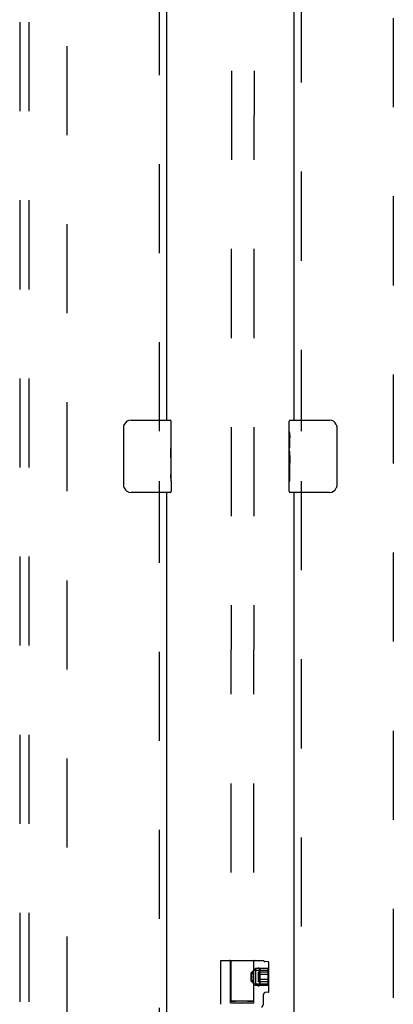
# Model space of a CAD drawing. Header units: inches. Extents: x 0 to 224, y 0 to 145.
# Tile 54 of 91: x 109.74 to 114.89, y 56.05 to 69.65. Entities that reach past the tile are written whole.
import ezdxf

# ---------------------------------------------------------------- set-up
doc = ezdxf.new("R2010")
doc.units = ezdxf.units.IN
doc.header["$LTSCALE"] = 12.302632
doc.header["$MEASUREMENT"] = 0
doc.linetypes.add('HIDDEN', pattern=[0.2, 0.1, -0.1])
for name, color, linetype in [('DEFAULT_2', 8, 'HIDDEN'), ('DOOR_2_ASSEMBLY', 7, 'CONTINUOUS'), ('MAIN_DOOR_ASSEMBLY', 7, 'CONTINUOUS'), ('SUBPANELS', 7, 'CONTINUOUS')]:
    doc.layers.add(name, color=color, linetype=linetype)

msp = doc.modelspace()

# ---------------------------------------------------------------- linework, layer by layer
at = {"layer": 'DEFAULT_2', "color": 8, "linetype": 'HIDDEN'}
for p, q in [((112.674, 91.085), (112.651, 56.089)), ((112.986, 91.085), (112.964, 56.089)), ((110.394, 16.382), (110.394, 89.352)), ((114.894, 89.352), (114.894, 16.382)), ((112.512, 56.652), (113.102, 56.652)), ((112.512, 56.046), (112.512, 56.652)), ((112.645, 56.067), (112.645, 56.642)), ((112.97, 56.515), (112.97, 56.642)), ((113.168, 56.632), (113.127, 56.635)), ((113.177, 56.223), (113.177, 56.622)), ((112.932, 56.479), (112.992, 56.539)), ((112.932, 56.366), (112.932, 56.479)), ((112.941, 56.439), (112.943, 56.448)), ((112.943, 56.448), (112.944, 56.456)), ((112.944, 56.456), (112.947, 56.464)), ((112.947, 56.464), (112.949, 56.471)), ((112.962, 56.501), (112.964, 56.506)), ((112.966, 56.509), (112.964, 56.506)), ((112.968, 56.512), (112.966, 56.509)), ((112.968, 56.512), (112.97, 56.515)), ((112.97, 56.516), (113.177, 56.516)), ((112.97, 56.515), (112.97, 56.516)), ((113.167, 56.539), (112.992, 56.539)), ((112.992, 56.539), (112.992, 56.306)), ((113.167, 56.49), (113.03, 56.49)), ((113.03, 56.49), (113.03, 56.354)), ((113.167, 56.456), (113.03, 56.456)), ((113.051, 56.537), (113.048, 56.539)), ((113.052, 56.537), (113.051, 56.537)), ((113.052, 56.535), (113.052, 56.535)), ((113.052, 56.31), (113.052, 56.535)), ((113.052, 56.535), (113.052, 56.422)), ((113.167, 56.306), (113.167, 56.539)), ((112.932, 56.366), (112.992, 56.306)), ((112.94, 56.422), (112.941, 56.431)), ((112.941, 56.414), (112.94, 56.422)), ((112.943, 56.397), (112.941, 56.405)), ((112.944, 56.389), (112.943, 56.397)), ((112.947, 56.381), (112.944, 56.389)), ((112.949, 56.373), (112.947, 56.381)), ((112.949, 56.373), (112.952, 56.366)), ((112.957, 56.354), (112.96, 56.348)), ((112.96, 56.348), (112.962, 56.343)), ((112.962, 56.343), (112.964, 56.339)), ((112.964, 56.339), (112.966, 56.335)), ((112.966, 56.335), (112.968, 56.333)), ((112.97, 56.329), (112.968, 56.333)), ((112.97, 56.329), (113.177, 56.329)), ((112.97, 56.067), (112.97, 56.329)), ((112.97, 56.329), (112.97, 56.329)), ((113.167, 56.388), (113.03, 56.388)), ((113.167, 56.354), (113.03, 56.354)), ((113.052, 56.422), (113.052, 56.31)), ((113.167, 56.306), (112.992, 56.306)), ((113.102, 56.055), (113.102, 56.18)), ((113.168, 56.213), (113.13, 56.21)), ((112.645, 56.067), (112.97, 56.067)), ((112.67, 56.091), (112.682, 56.091)), ((112.682, 56.091), (112.697, 56.091)), ((112.697, 56.088), (112.682, 56.088)), ((112.697, 56.091), (112.714, 56.091)), ((112.714, 56.088), (112.697, 56.088)), ((112.714, 56.091), (112.733, 56.092)), ((112.733, 56.087), (112.714, 56.088)), ((112.733, 56.092), (112.753, 56.092)), ((112.753, 56.087), (112.733, 56.087)), ((112.753, 56.092), (112.774, 56.092)), ((112.774, 56.087), (112.753, 56.087)), ((112.774, 56.092), (112.796, 56.092)), ((112.796, 56.087), (112.774, 56.087)), ((112.796, 56.092), (112.819, 56.092)), ((112.819, 56.087), (112.796, 56.087)), ((112.819, 56.092), (112.841, 56.092)), ((112.841, 56.087), (112.819, 56.087)), ((112.841, 56.092), (112.862, 56.092)), ((112.862, 56.087), (112.841, 56.087)), ((112.862, 56.092), (112.882, 56.091)), ((112.882, 56.087), (112.862, 56.087)), ((112.882, 56.091), (112.901, 56.091)), ((112.901, 56.087), (112.882, 56.087)), ((112.901, 56.091), (112.918, 56.091)), ((112.918, 56.088), (112.901, 56.087)), ((112.918, 56.091), (112.932, 56.091)), ((112.932, 56.088), (112.918, 56.088)), ((112.945, 56.088), (112.932, 56.088))]:
    msp.add_line(p, q, dxfattribs=at)
for points in [[(112.949, 56.471), (112.952, 56.478), (112.954, 56.485), (112.957, 56.491), (112.96, 56.497)], [(112.96, 56.497), (112.957, 56.491), (112.954, 56.485), (112.952, 56.478)], [(112.964, 56.506), (112.962, 56.501), (112.96, 56.497)], [(113.048, 56.539), (113.045, 56.541), (113.042, 56.542), (113.04, 56.544), (113.037, 56.546), (113.035, 56.548), (113.033, 56.551), (113.031, 56.553)], [(113.04, 56.544), (113.037, 56.546), (113.035, 56.548), (113.033, 56.551), (113.031, 56.553)], [(113.051, 56.537), (113.052, 56.537), (113.052, 56.537)], [(113.052, 56.536), (113.052, 56.536), (113.052, 56.536), (113.052, 56.537), (113.052, 56.537)], [(113.052, 56.536), (113.052, 56.535), (113.052, 56.535)], [(112.941, 56.439), (112.941, 56.431), (112.94, 56.422)], [(112.94, 56.422), (112.941, 56.414), (112.941, 56.405)], [(112.957, 56.354), (112.954, 56.36), (112.952, 56.366)], [(113.051, 56.307), (113.048, 56.306), (113.045, 56.304), (113.042, 56.302), (113.04, 56.3), (113.037, 56.298), (113.035, 56.296), (113.033, 56.294), (113.031, 56.292)], [(113.052, 56.306), (113.049, 56.305), (113.045, 56.304), (113.042, 56.303), (113.04, 56.301), (113.037, 56.299), (113.035, 56.296), (113.033, 56.294), (113.031, 56.292)], [(113.052, 56.31), (113.052, 56.309), (113.052, 56.309), (113.052, 56.309), (113.052, 56.308), (113.052, 56.308), (113.052, 56.308), (113.052, 56.308), (113.051, 56.307)], [(113.052, 56.306), (113.052, 56.307), (113.051, 56.307), (113.052, 56.308), (113.052, 56.309), (113.052, 56.309), (113.052, 56.31)], [(112.651, 56.089), (112.652, 56.09), (112.653, 56.09), (112.655, 56.09), (112.657, 56.09), (112.661, 56.09), (112.665, 56.09), (112.67, 56.091)], [(112.682, 56.088), (112.67, 56.088), (112.665, 56.089), (112.661, 56.089), (112.657, 56.089), (112.655, 56.089), (112.653, 56.089), (112.652, 56.089), (112.651, 56.089)], [(112.932, 56.091), (112.945, 56.09), (112.95, 56.09), (112.954, 56.09), (112.957, 56.09), (112.96, 56.09), (112.962, 56.09), (112.963, 56.089), (112.964, 56.089)], [(112.964, 56.089), (112.963, 56.089), (112.962, 56.089), (112.96, 56.089), (112.957, 56.089), (112.954, 56.088), (112.95, 56.088), (112.945, 56.088)]]:
    msp.add_lwpolyline(points, dxfattribs=at)
for centre, radius, start, end in [((112.635, 56.642), 0.01, 0, 90), ((112.98, 56.642), 0.01, 90, 180), ((113.129, 56.665), 0.03, 205.5315, 265.4261), ((113.167, 56.622), 0.01, 0, 85.4261), ((113.132, 56.18), 0.03, 94.5738, 180.0002), ((113.167, 56.223), 0.01, 274.5739, 360), ((113.042, 56.055), 0.06, 306.2189, 0.0001)]:
    msp.add_arc(centre, radius, start, end, dxfattribs=at)
at = {"layer": 'DOOR_2_ASSEMBLY', "color": 8, "linetype": 'HIDDEN'}
for p, q in [((111.665, 63.962), (111.665, 84.772)), ((111.665, 42.462), (111.665, 63.272))]:
    msp.add_line(p, q, dxfattribs=at)
at = {"layer": 'DOOR_2_ASSEMBLY', "color": 3, "linetype": 'Continuous'}
for p, q in [((111.769, 64.117), (111.769, 84.617)), ((111.769, 42.617), (111.769, 63.117))]:
    msp.add_line(p, q, dxfattribs=at)
at = {"layer": 'DOOR_2_ASSEMBLY', "color": 7, "linetype": 'Continuous'}
for p, q in [((111.274, 64.117), (111.814, 64.117)), ((111.829, 63.539), (111.829, 64.102)), ((111.174, 63.217), (111.174, 64.017)), ((111.829, 63.963), (111.822, 63.963)), ((111.822, 63.963), (111.822, 63.733)), ((111.829, 63.796), (111.822, 63.796)), ((111.829, 63.733), (111.822, 63.733)), ((111.829, 63.697), (111.823, 63.697)), ((111.827, 63.563), (111.826, 63.585)), ((111.827, 63.565), (111.829, 63.565)), ((111.829, 63.279), (111.829, 63.536)), ((111.829, 63.502), (111.822, 63.502)), ((111.822, 63.502), (111.822, 63.366)), ((111.823, 63.334), (111.829, 63.334)), ((111.829, 63.278), (111.829, 63.132)), ((111.814, 63.117), (111.274, 63.117))]:
    msp.add_line(p, q, dxfattribs=at)
for points in [[(111.174, 64.017), (111.174, 64.024), (111.175, 64.03), (111.176, 64.036), (111.177, 64.042), (111.179, 64.048), (111.181, 64.054)], [(111.826, 63.585), (111.825, 63.597), (111.824, 63.609), (111.823, 63.621), (111.822, 63.634), (111.822, 63.647), (111.822, 63.659), (111.822, 63.672), (111.822, 63.685), (111.823, 63.698), (111.824, 63.71), (111.825, 63.722)], [(111.829, 63.536), (111.829, 63.544), (111.828, 63.553), (111.827, 63.563)], [(111.824, 63.329), (111.823, 63.338), (111.822, 63.347), (111.822, 63.357), (111.822, 63.366)], [(111.826, 63.305), (111.825, 63.313), (111.824, 63.321), (111.824, 63.329)], [(111.829, 63.278), (111.829, 63.282), (111.828, 63.286), (111.828, 63.292), (111.826, 63.305)], [(111.181, 63.181), (111.179, 63.187), (111.177, 63.193), (111.176, 63.199), (111.175, 63.205), (111.174, 63.211), (111.174, 63.217)]]:
    msp.add_lwpolyline(points, dxfattribs=at)
for centre, radius, start, end in [((111.274, 64.017), 0.1, 90, 158.7946), ((111.814, 64.102), 0.015, 0, 90), ((111.274, 63.217), 0.1, 201.1999, 270), ((111.814, 63.132), 0.015, 270, 360)]:
    msp.add_arc(centre, radius, start, end, dxfattribs=at)
msp.add_ellipse((111.566, 63.701), major_axis=(0.263, 0), ratio=0.432808, start_param=0, end_param=0.179988, dxfattribs=at)
at = {"layer": 'MAIN_DOOR_ASSEMBLY', "color": 8, "linetype": 'HIDDEN'}
for p, q in [((113.623, 84.772), (113.623, 63.962)), ((113.623, 63.272), (113.623, 42.462))]:
    msp.add_line(p, q, dxfattribs=at)
at = {"layer": 'MAIN_DOOR_ASSEMBLY', "color": 3, "linetype": 'Continuous'}
for p, q in [((113.519, 84.617), (113.519, 64.117)), ((113.519, 63.117), (113.519, 42.617))]:
    msp.add_line(p, q, dxfattribs=at)
at = {"layer": 'MAIN_DOOR_ASSEMBLY', "color": 7, "linetype": 'Continuous'}
for p, q in [((113.459, 63.957), (113.459, 64.102)), ((113.474, 64.117), (114.014, 64.117)), ((113.459, 63.699), (113.459, 63.956)), ((114.114, 64.017), (114.114, 63.217)), ((113.465, 63.9), (113.459, 63.9)), ((113.466, 63.733), (113.466, 63.869)), ((113.459, 63.733), (113.466, 63.733)), ((113.459, 63.132), (113.459, 63.696)), ((113.46, 63.67), (113.459, 63.67)), ((113.46, 63.672), (113.462, 63.65)), ((113.459, 63.538), (113.465, 63.538)), ((113.459, 63.502), (113.466, 63.502)), ((113.459, 63.439), (113.466, 63.439)), ((113.466, 63.272), (113.466, 63.502)), ((113.459, 63.272), (113.466, 63.272)), ((114.014, 63.117), (113.474, 63.117))]:
    msp.add_line(p, q, dxfattribs=at)
for points in [[(113.459, 63.957), (113.459, 63.953), (113.459, 63.948), (113.46, 63.943), (113.462, 63.93)], [(113.462, 63.93), (113.463, 63.922), (113.463, 63.914), (113.464, 63.905)], [(114.107, 64.054), (114.109, 64.048), (114.111, 64.042), (114.112, 64.036), (114.113, 64.03), (114.114, 64.024), (114.114, 64.017)], [(113.464, 63.905), (113.465, 63.897), (113.465, 63.887), (113.466, 63.878), (113.466, 63.869)], [(113.459, 63.699), (113.459, 63.691), (113.46, 63.682), (113.46, 63.672)], [(113.462, 63.65), (113.463, 63.638), (113.464, 63.626), (113.465, 63.614), (113.465, 63.601), (113.466, 63.588), (113.466, 63.575), (113.466, 63.563), (113.465, 63.55), (113.465, 63.537), (113.464, 63.525), (113.463, 63.513)], [(114.114, 63.217), (114.114, 63.211), (114.113, 63.205), (114.112, 63.199), (114.111, 63.193), (114.109, 63.187), (114.107, 63.181)]]:
    msp.add_lwpolyline(points, dxfattribs=at)
for centre, radius, start, end in [((113.474, 64.102), 0.015, 90, 180), ((114.014, 64.017), 0.1, 21.1999, 90), ((113.474, 63.132), 0.015, 180, 270), ((114.014, 63.217), 0.1, 270, 338.7946)]:
    msp.add_arc(centre, radius, start, end, dxfattribs=at)
msp.add_ellipse((113.722, 63.533), major_axis=(0.263, 0), ratio=0.432808, start_param=3.141593, end_param=3.321581, dxfattribs=at)
at = {"layer": 'SUBPANELS', "color": 8, "linetype": 'HIDDEN'}
for p, q in [((109.738, 86.836), (109.738, 18.899)), ((109.863, 86.836), (109.863, 18.899))]:
    msp.add_line(p, q, dxfattribs=at)

doc.saveas('drawing.dxf')
